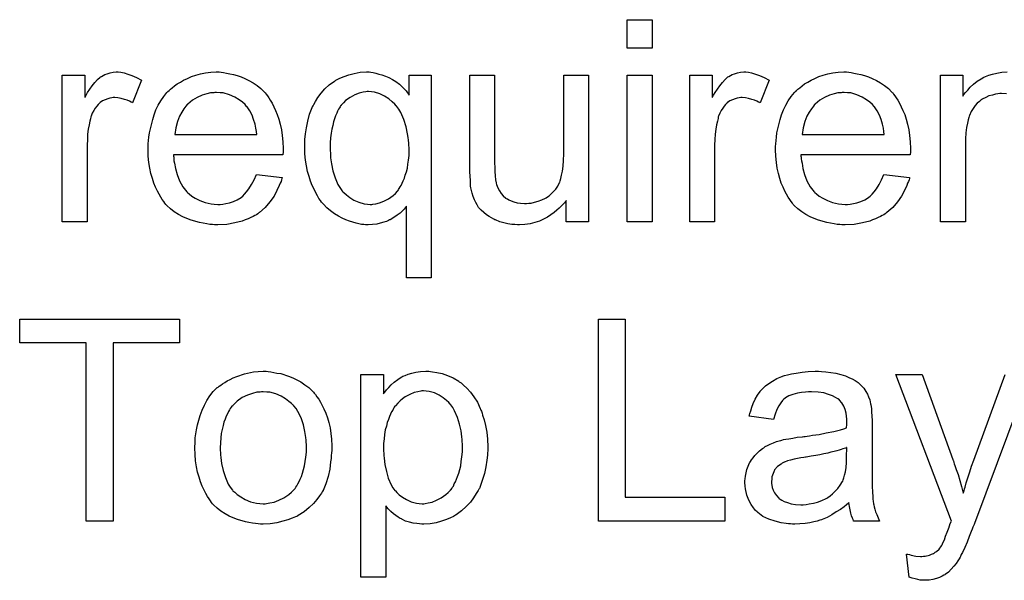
# Model space of a CAD drawing. Extents: x -1.6 to 9, y -2.8 to 5.2.
# Tile 166 of 197: x 5.21 to 5.601, y 3.947 to 4.17. Entities that reach past the tile are written whole.
import ezdxf

# ---------------------------------------------------------------- set-up
doc = ezdxf.new("R2010")
doc.units = 0
doc.layers.add('dfn6-15-57-c_document', color=1, linetype='CONTINUOUS')

msp = doc.modelspace()

# ---------------------------------------------------------------- linework, layer by layer
at = {"layer": 'dfn6-15-57-c_document', "color": 1}
for points in [[(5.460858, 4.158312), (5.451023, 4.158312), (5.451023, 4.169535), (5.460858, 4.169535), (5.460858, 4.158312)], [(5.250168, 4.148709), (5.251441, 4.148477), (5.252945, 4.148015), (5.254565, 4.147436), (5.256416, 4.146626), (5.258383, 4.145585), (5.254796, 4.13656), (5.25468, 4.136676), (5.254218, 4.136907), (5.253523, 4.137255), (5.252598, 4.137602), (5.251556, 4.137949), (5.250284, 4.138296), (5.249011, 4.138527), (5.247738, 4.138643), (5.24716, 4.138643), (5.246581, 4.138527), (5.245771, 4.138412), (5.244962, 4.13818), (5.24392, 4.137833), (5.242879, 4.13737), (5.241953, 4.136676), (5.241838, 4.13656), (5.241491, 4.136329), (5.241144, 4.135866), (5.240565, 4.135288), (5.239986, 4.134478), (5.239408, 4.133552), (5.238829, 4.132511), (5.238367, 4.131238), (5.238251, 4.131007), (5.238135, 4.130312), (5.237904, 4.129271), (5.237557, 4.127883), (5.23721, 4.126147), (5.236978, 4.12418), (5.236863, 4.122098), (5.236747, 4.119784), (5.236747, 4.08947), (5.226912, 4.08947), (5.226912, 4.147552), (5.235821, 4.147552), (5.235821, 4.138759), (5.235937, 4.138874), (5.2364, 4.139684), (5.236978, 4.140725), (5.237904, 4.141998), (5.238829, 4.143271), (5.239871, 4.144659), (5.240912, 4.145816), (5.241953, 4.146742), (5.242069, 4.146858), (5.242416, 4.147089), (5.24311, 4.147436), (5.243805, 4.147783), (5.24473, 4.14813), (5.245887, 4.148477), (5.247044, 4.148709), (5.248317, 4.148824), (5.249127, 4.148824), (5.250168, 4.148709)], [(5.289969, 4.148709), (5.290895, 4.148593), (5.292051, 4.148362), (5.293324, 4.14813), (5.294828, 4.147783), (5.296217, 4.147436), (5.297837, 4.146858), (5.299341, 4.146279), (5.30096, 4.145469), (5.30258, 4.144544), (5.3042, 4.143502), (5.305704, 4.14223), (5.307092, 4.140841), (5.307208, 4.140725), (5.30744, 4.140494), (5.307787, 4.140031), (5.308249, 4.139337), (5.308828, 4.138527), (5.309407, 4.137602), (5.310101, 4.136445), (5.310795, 4.135056), (5.311489, 4.133552), (5.312183, 4.131932), (5.312762, 4.130081), (5.31334, 4.128114), (5.313803, 4.125916), (5.31415, 4.123602), (5.314382, 4.121172), (5.314497, 4.118511), (5.314497, 4.118395), (5.314497, 4.117933), (5.314497, 4.117123), (5.314382, 4.115966), (5.270994, 4.115966), (5.270994, 4.11585), (5.270994, 4.115503), (5.27111, 4.11504), (5.27111, 4.114346), (5.271225, 4.113536), (5.271457, 4.11261), (5.271804, 4.110528), (5.272498, 4.108214), (5.273424, 4.105668), (5.274697, 4.103354), (5.276316, 4.101272), (5.276432, 4.101272), (5.276548, 4.10104), (5.277242, 4.100462), (5.278283, 4.099652), (5.279672, 4.098842), (5.281523, 4.097917), (5.283605, 4.097107), (5.285919, 4.096528), (5.287192, 4.096412), (5.288581, 4.096297), (5.289506, 4.096297), (5.290547, 4.096412), (5.29182, 4.096644), (5.293208, 4.096991), (5.294828, 4.097454), (5.296332, 4.098148), (5.297837, 4.099074), (5.297952, 4.099189), (5.298531, 4.099652), (5.299225, 4.100346), (5.300035, 4.101272), (5.30096, 4.102544), (5.302002, 4.104164), (5.303043, 4.106016), (5.303969, 4.108214), (5.31415, 4.106941), (5.31415, 4.106825), (5.314034, 4.106594), (5.313919, 4.106131), (5.313687, 4.105437), (5.31334, 4.104743), (5.312993, 4.103817), (5.312068, 4.10185), (5.310911, 4.099652), (5.309291, 4.097338), (5.30744, 4.09514), (5.305126, 4.093057), (5.30501, 4.093057), (5.304779, 4.092826), (5.304431, 4.092594), (5.303969, 4.092247), (5.303274, 4.0919), (5.30258, 4.091553), (5.301655, 4.09109), (5.300613, 4.090627), (5.299456, 4.090165), (5.298299, 4.089702), (5.295407, 4.089008), (5.292167, 4.088429), (5.288581, 4.088198), (5.287308, 4.088198), (5.286498, 4.088313), (5.285457, 4.088429), (5.284184, 4.08866), (5.282796, 4.088892), (5.281291, 4.089123), (5.278052, 4.090049), (5.276316, 4.090743), (5.274697, 4.091437), (5.272961, 4.092363), (5.271341, 4.093404), (5.269837, 4.094561), (5.268333, 4.09595), (5.268217, 4.096065), (5.267986, 4.096297), (5.267639, 4.09676), (5.267176, 4.097454), (5.266597, 4.098264), (5.266019, 4.099189), (5.265325, 4.100346), (5.264631, 4.101619), (5.263936, 4.103123), (5.263242, 4.104743), (5.262664, 4.106594), (5.262085, 4.108561), (5.261622, 4.110644), (5.261275, 4.112958), (5.261044, 4.115387), (5.260928, 4.117933), (5.260928, 4.118048), (5.260928, 4.118627), (5.260928, 4.119321), (5.261044, 4.120362), (5.26116, 4.121635), (5.261275, 4.123023), (5.261507, 4.124643), (5.261854, 4.126263), (5.262779, 4.129965), (5.263358, 4.131817), (5.264052, 4.133783), (5.264978, 4.135635), (5.266019, 4.13737), (5.267176, 4.139106), (5.268449, 4.140725), (5.268564, 4.140841), (5.268796, 4.141073), (5.269259, 4.14142), (5.269837, 4.141998), (5.270531, 4.142577), (5.271457, 4.143271), (5.272498, 4.144081), (5.273771, 4.144775), (5.275044, 4.145585), (5.276548, 4.146279), (5.278167, 4.146973), (5.279903, 4.147552), (5.281754, 4.14813), (5.283721, 4.148477), (5.285804, 4.148709), (5.288002, 4.148824), (5.289159, 4.148824), (5.289969, 4.148709)], [(5.349323, 4.148709), (5.350249, 4.148593), (5.35129, 4.148362), (5.352447, 4.148015), (5.35372, 4.147667), (5.355108, 4.147205), (5.356496, 4.146626), (5.357885, 4.145816), (5.359273, 4.145006), (5.360662, 4.143965), (5.36205, 4.142692), (5.363323, 4.141304), (5.36448, 4.139684), (5.36448, 4.147552), (5.373273, 4.147552), (5.373273, 4.067256), (5.363438, 4.067256), (5.363438, 4.095602), (5.363323, 4.095487), (5.362976, 4.095024), (5.362513, 4.094445), (5.361819, 4.093751), (5.360893, 4.092826), (5.359736, 4.092016), (5.358463, 4.09109), (5.356959, 4.09028), (5.356728, 4.090165), (5.356265, 4.089933), (5.355455, 4.089586), (5.354414, 4.089239), (5.353025, 4.088892), (5.351637, 4.088545), (5.350017, 4.088313), (5.348282, 4.088198), (5.34724, 4.088198), (5.346546, 4.088313), (5.345621, 4.088429), (5.344579, 4.08866), (5.343422, 4.088892), (5.34215, 4.089239), (5.340877, 4.089702), (5.339373, 4.090165), (5.337984, 4.090859), (5.33648, 4.091669), (5.33486, 4.092594), (5.333356, 4.093751), (5.331852, 4.095024), (5.330464, 4.096412), (5.330348, 4.096528), (5.330117, 4.09676), (5.32977, 4.097222), (5.329307, 4.097917), (5.328728, 4.098726), (5.32815, 4.099768), (5.327456, 4.100925), (5.326761, 4.102313), (5.326067, 4.103817), (5.325373, 4.105553), (5.324795, 4.107404), (5.324216, 4.109371), (5.323753, 4.111569), (5.323406, 4.113883), (5.323175, 4.116313), (5.323059, 4.118974), (5.323059, 4.11909), (5.323059, 4.119321), (5.323059, 4.119784), (5.323059, 4.120478), (5.323175, 4.121172), (5.323175, 4.122098), (5.323406, 4.124296), (5.323753, 4.126726), (5.324332, 4.129271), (5.325026, 4.132048), (5.326067, 4.134709), (5.326067, 4.134825), (5.326183, 4.135056), (5.326414, 4.135403), (5.326646, 4.135866), (5.32734, 4.137139), (5.328266, 4.138643), (5.329538, 4.140378), (5.331042, 4.142114), (5.332778, 4.143734), (5.33486, 4.145238), (5.334976, 4.145238), (5.335092, 4.145354), (5.335439, 4.145585), (5.335902, 4.145816), (5.337059, 4.146395), (5.338679, 4.147089), (5.34053, 4.147667), (5.342728, 4.148246), (5.345042, 4.148709), (5.347587, 4.148824), (5.348629, 4.148824), (5.349323, 4.148709)], [(5.499039, 4.148709), (5.500311, 4.148477), (5.501816, 4.148015), (5.503435, 4.147436), (5.505287, 4.146626), (5.507253, 4.145585), (5.503667, 4.13656), (5.503551, 4.136676), (5.503088, 4.136908), (5.502394, 4.137255), (5.501468, 4.137602), (5.500427, 4.137949), (5.499154, 4.138296), (5.497882, 4.138527), (5.496609, 4.138643), (5.496031, 4.138643), (5.495452, 4.138527), (5.494642, 4.138412), (5.493832, 4.13818), (5.492791, 4.137833), (5.49175, 4.13737), (5.490824, 4.136676), (5.490708, 4.13656), (5.490361, 4.136329), (5.490014, 4.135866), (5.489436, 4.135288), (5.488857, 4.134478), (5.488279, 4.133552), (5.4877, 4.132511), (5.487237, 4.131238), (5.487122, 4.131007), (5.487006, 4.130313), (5.486775, 4.129271), (5.486427, 4.127883), (5.48608, 4.126147), (5.485849, 4.124181), (5.485733, 4.122098), (5.485618, 4.119784), (5.485618, 4.08947), (5.475783, 4.08947), (5.475783, 4.147552), (5.484692, 4.147552), (5.484692, 4.138759), (5.484808, 4.138874), (5.48527, 4.139684), (5.485849, 4.140726), (5.486775, 4.141998), (5.4877, 4.143271), (5.488742, 4.144659), (5.489783, 4.145816), (5.490824, 4.146742), (5.49094, 4.146858), (5.491287, 4.147089), (5.491981, 4.147436), (5.492675, 4.147783), (5.493601, 4.14813), (5.494758, 4.148477), (5.495915, 4.148709), (5.497188, 4.148825), (5.497998, 4.148825), (5.499039, 4.148709)], [(5.53884, 4.148709), (5.539765, 4.148593), (5.540922, 4.148362), (5.542195, 4.14813), (5.543699, 4.147783), (5.545087, 4.147436), (5.546707, 4.146858), (5.548211, 4.146279), (5.549831, 4.145469), (5.551451, 4.144544), (5.553071, 4.143502), (5.554575, 4.14223), (5.555963, 4.140841), (5.556079, 4.140726), (5.55631, 4.140494), (5.556657, 4.140031), (5.55712, 4.139337), (5.557699, 4.138527), (5.558277, 4.137602), (5.558971, 4.136445), (5.559666, 4.135056), (5.56036, 4.133552), (5.561054, 4.131932), (5.561632, 4.130081), (5.562211, 4.128114), (5.562674, 4.125916), (5.563021, 4.123602), (5.563252, 4.121172), (5.563368, 4.118511), (5.563368, 4.118395), (5.563368, 4.117933), (5.563368, 4.117123), (5.563252, 4.115966), (5.519865, 4.115966), (5.519865, 4.11585), (5.519865, 4.115503), (5.51998, 4.11504), (5.51998, 4.114346), (5.520096, 4.113536), (5.520328, 4.11261), (5.520675, 4.110528), (5.521369, 4.108214), (5.522294, 4.105668), (5.523567, 4.103355), (5.525187, 4.101272), (5.525303, 4.101272), (5.525418, 4.101041), (5.526113, 4.100462), (5.527154, 4.099652), (5.528542, 4.098842), (5.530394, 4.097917), (5.532476, 4.097107), (5.53479, 4.096528), (5.536063, 4.096413), (5.537451, 4.096297), (5.538377, 4.096297), (5.539418, 4.096413), (5.540691, 4.096644), (5.542079, 4.096991), (5.543699, 4.097454), (5.545203, 4.098148), (5.546707, 4.099074), (5.546823, 4.099189), (5.547401, 4.099652), (5.548096, 4.100346), (5.548905, 4.101272), (5.549831, 4.102545), (5.550872, 4.104164), (5.551914, 4.106016), (5.552839, 4.108214), (5.563021, 4.106941), (5.563021, 4.106825), (5.562905, 4.106594), (5.562789, 4.106131), (5.562558, 4.105437), (5.562211, 4.104743), (5.561864, 4.103817), (5.560938, 4.10185), (5.559781, 4.099652), (5.558162, 4.097338), (5.55631, 4.09514), (5.553996, 4.093057), (5.553881, 4.093057), (5.553649, 4.092826), (5.553302, 4.092594), (5.552839, 4.092247), (5.552145, 4.0919), (5.551451, 4.091553), (5.550525, 4.09109), (5.549484, 4.090628), (5.548327, 4.090165), (5.54717, 4.089702), (5.544278, 4.089008), (5.541038, 4.088429), (5.537451, 4.088198), (5.536178, 4.088198), (5.535369, 4.088314), (5.534327, 4.088429), (5.533055, 4.088661), (5.531666, 4.088892), (5.530162, 4.089123), (5.526922, 4.090049), (5.525187, 4.090743), (5.523567, 4.091437), (5.521832, 4.092363), (5.520212, 4.093404), (5.518708, 4.094561), (5.517204, 4.09595), (5.517088, 4.096065), (5.516857, 4.096297), (5.51651, 4.09676), (5.516047, 4.097454), (5.515468, 4.098264), (5.51489, 4.099189), (5.514195, 4.100346), (5.513501, 4.101619), (5.512807, 4.103123), (5.512113, 4.104743), (5.511534, 4.106594), (5.510956, 4.108561), (5.510493, 4.110644), (5.510146, 4.112958), (5.509915, 4.115387), (5.509799, 4.117933), (5.509799, 4.118048), (5.509799, 4.118627), (5.509799, 4.119321), (5.509915, 4.120362), (5.51003, 4.121635), (5.510146, 4.123024), (5.510377, 4.124643), (5.510725, 4.126263), (5.51165, 4.129966), (5.512229, 4.131817), (5.512923, 4.133784), (5.513848, 4.135635), (5.51489, 4.13737), (5.516047, 4.139106), (5.517319, 4.140726), (5.517435, 4.140841), (5.517667, 4.141073), (5.518129, 4.14142), (5.518708, 4.141998), (5.519402, 4.142577), (5.520328, 4.143271), (5.521369, 4.144081), (5.522642, 4.144775), (5.523914, 4.145585), (5.525418, 4.146279), (5.527038, 4.146973), (5.528774, 4.147552), (5.530625, 4.14813), (5.532592, 4.148477), (5.534674, 4.148709), (5.536873, 4.148825), (5.53803, 4.148825), (5.53884, 4.148709)], [(5.601433, 4.140147), (5.599466, 4.140263), (5.598772, 4.140263), (5.597962, 4.140147), (5.597037, 4.140031), (5.59588, 4.139684), (5.594491, 4.139337), (5.593219, 4.138759), (5.59183, 4.138065), (5.591715, 4.137949), (5.591252, 4.137602), (5.590673, 4.137139), (5.589863, 4.136445), (5.589053, 4.135519), (5.588243, 4.134362), (5.587434, 4.133089), (5.586739, 4.131585), (5.586624, 4.131354), (5.586508, 4.130775), (5.586277, 4.12985), (5.58593, 4.128577), (5.585582, 4.126842), (5.585351, 4.124759), (5.585235, 4.122329), (5.58512, 4.119552), (5.58512, 4.08947), (5.575285, 4.08947), (5.575285, 4.147552), (5.584078, 4.147552), (5.584078, 4.139221), (5.584194, 4.139453), (5.584541, 4.139916), (5.585235, 4.140726), (5.586045, 4.141651), (5.587087, 4.142808), (5.588359, 4.143965), (5.589748, 4.145122), (5.591367, 4.146163), (5.591599, 4.146279), (5.592177, 4.146626), (5.593103, 4.146973), (5.594376, 4.147552), (5.59588, 4.148015), (5.597615, 4.148362), (5.599582, 4.148709), (5.601665, 4.148825)], [(5.435635, 4.08947), (5.426842, 4.08947), (5.426842, 4.097917), (5.426726, 4.097801), (5.426495, 4.097454), (5.426148, 4.096991), (5.425569, 4.096412), (5.424875, 4.095718), (5.424065, 4.094793), (5.42314, 4.093983), (5.421983, 4.093057), (5.42071, 4.092131), (5.419322, 4.091322), (5.417817, 4.090512), (5.416198, 4.089702), (5.414346, 4.089123), (5.412495, 4.08866), (5.410413, 4.088313), (5.40833, 4.088198), (5.40752, 4.088198), (5.406479, 4.088313), (5.405206, 4.088429), (5.403702, 4.08866), (5.402082, 4.089008), (5.400462, 4.08947), (5.398727, 4.090165), (5.398495, 4.09028), (5.398033, 4.090512), (5.397223, 4.090974), (5.396297, 4.091553), (5.39514, 4.092247), (5.394099, 4.093057), (5.393058, 4.093983), (5.392132, 4.095024), (5.392016, 4.09514), (5.391785, 4.095602), (5.391438, 4.096181), (5.390975, 4.097107), (5.390396, 4.098148), (5.389934, 4.099421), (5.389471, 4.100809), (5.389124, 4.102313), (5.389124, 4.102429), (5.389008, 4.102892), (5.388892, 4.103586), (5.388892, 4.104511), (5.388777, 4.1059), (5.388661, 4.107404), (5.388545, 4.109371), (5.388545, 4.111569), (5.388545, 4.147552), (5.39838, 4.147552), (5.39838, 4.115271), (5.39838, 4.115156), (5.39838, 4.114924), (5.39838, 4.114577), (5.39838, 4.113999), (5.39838, 4.112726), (5.398495, 4.111106), (5.398495, 4.109371), (5.398611, 4.107635), (5.398727, 4.106131), (5.398958, 4.104859), (5.398958, 4.104743), (5.39919, 4.10428), (5.399421, 4.103586), (5.399768, 4.10266), (5.400347, 4.101735), (5.401041, 4.100693), (5.401851, 4.099768), (5.402892, 4.098842), (5.403008, 4.098726), (5.403471, 4.098495), (5.404049, 4.098148), (5.404975, 4.097801), (5.406016, 4.097338), (5.407289, 4.096991), (5.408677, 4.09676), (5.410297, 4.096644), (5.411107, 4.096644), (5.411917, 4.09676), (5.412958, 4.096875), (5.414231, 4.097222), (5.415619, 4.097569), (5.417123, 4.098148), (5.418627, 4.098842), (5.418859, 4.098958), (5.419322, 4.099305), (5.420016, 4.099768), (5.420826, 4.100462), (5.421751, 4.101387), (5.422677, 4.102429), (5.423487, 4.103586), (5.424181, 4.104974), (5.424297, 4.105206), (5.424412, 4.105668), (5.424644, 4.106594), (5.424991, 4.107867), (5.425338, 4.109486), (5.425569, 4.111453), (5.425685, 4.113767), (5.425801, 4.116428), (5.425801, 4.147552), (5.435635, 4.147552), (5.435635, 4.08947)], [(5.460858, 4.08947), (5.451023, 4.08947), (5.451023, 4.147552), (5.460858, 4.147552), (5.460858, 4.08947)], [(5.288118, 4.140725), (5.287423, 4.140725), (5.286961, 4.14061), (5.285688, 4.140494), (5.284184, 4.140147), (5.282333, 4.139569), (5.280366, 4.138759), (5.278515, 4.137602), (5.276663, 4.136097), (5.276432, 4.135866), (5.275969, 4.135288), (5.275159, 4.134246), (5.274349, 4.132858), (5.273424, 4.131238), (5.272614, 4.129155), (5.27192, 4.126726), (5.271573, 4.124065), (5.304084, 4.124065), (5.304084, 4.12418), (5.304084, 4.124412), (5.303969, 4.124759), (5.303969, 4.125222), (5.303737, 4.12661), (5.30339, 4.128114), (5.302812, 4.129965), (5.302233, 4.131701), (5.301307, 4.133436), (5.300266, 4.13494), (5.300266, 4.135056), (5.300035, 4.135172), (5.299456, 4.135866), (5.298415, 4.136792), (5.297027, 4.137833), (5.295291, 4.138874), (5.293208, 4.1398), (5.290779, 4.140494), (5.289506, 4.14061), (5.288118, 4.140725)], [(5.348397, 4.141073), (5.347819, 4.141073), (5.347356, 4.140957), (5.346199, 4.140841), (5.344695, 4.140378), (5.342959, 4.1398), (5.341108, 4.138759), (5.339257, 4.137486), (5.338447, 4.13656), (5.337522, 4.135635), (5.337522, 4.135519), (5.33729, 4.135403), (5.337175, 4.135056), (5.336827, 4.134593), (5.33648, 4.134015), (5.336133, 4.133321), (5.335786, 4.132511), (5.335323, 4.13147), (5.33486, 4.130312), (5.334513, 4.12904), (5.334166, 4.127651), (5.333819, 4.126147), (5.333588, 4.124528), (5.333356, 4.122676), (5.333125, 4.120709), (5.333125, 4.118627), (5.333125, 4.118511), (5.333125, 4.118164), (5.333125, 4.117586), (5.333241, 4.116776), (5.333241, 4.11585), (5.333356, 4.114809), (5.333703, 4.112379), (5.334282, 4.109602), (5.335092, 4.106825), (5.336249, 4.104164), (5.336943, 4.103007), (5.337753, 4.10185), (5.337869, 4.101735), (5.337984, 4.101619), (5.338563, 4.10104), (5.339604, 4.100115), (5.340993, 4.099074), (5.342612, 4.098032), (5.344579, 4.097222), (5.346662, 4.096528), (5.347935, 4.096412), (5.349092, 4.096297), (5.34967, 4.096297), (5.350133, 4.096412), (5.35129, 4.096528), (5.352794, 4.096991), (5.354414, 4.097569), (5.356265, 4.098495), (5.358116, 4.099883), (5.359042, 4.100693), (5.359852, 4.101619), (5.359852, 4.101735), (5.360083, 4.10185), (5.360315, 4.102197), (5.360546, 4.10266), (5.360893, 4.103239), (5.361356, 4.103817), (5.361703, 4.104743), (5.362166, 4.105668), (5.362628, 4.10671), (5.362976, 4.107867), (5.363438, 4.109255), (5.363785, 4.110644), (5.364017, 4.112263), (5.364248, 4.113883), (5.36448, 4.115734), (5.36448, 4.117701), (5.36448, 4.117817), (5.36448, 4.118164), (5.36448, 4.118858), (5.364364, 4.119668), (5.364364, 4.120594), (5.364248, 4.121751), (5.364133, 4.122908), (5.363901, 4.124296), (5.363323, 4.127073), (5.362397, 4.129965), (5.36124, 4.132742), (5.36043, 4.134015), (5.35962, 4.135172), (5.35962, 4.135288), (5.359389, 4.135403), (5.35881, 4.136097), (5.357769, 4.137023), (5.356496, 4.13818), (5.354761, 4.139221), (5.35291, 4.140147), (5.350711, 4.140841), (5.349554, 4.140957), (5.348397, 4.141073)], [(5.536988, 4.140726), (5.536294, 4.140726), (5.535831, 4.14061), (5.534559, 4.140494), (5.533055, 4.140147), (5.531203, 4.139569), (5.529236, 4.138759), (5.527385, 4.137602), (5.525534, 4.136098), (5.525303, 4.135866), (5.52484, 4.135288), (5.52403, 4.134246), (5.52322, 4.132858), (5.522294, 4.131238), (5.521485, 4.129156), (5.52079, 4.126726), (5.520443, 4.124065), (5.552955, 4.124065), (5.552955, 4.124181), (5.552955, 4.124412), (5.552839, 4.124759), (5.552839, 4.125222), (5.552608, 4.12661), (5.552261, 4.128114), (5.551682, 4.129966), (5.551104, 4.131701), (5.550178, 4.133436), (5.549137, 4.134941), (5.549137, 4.135056), (5.548905, 4.135172), (5.548327, 4.135866), (5.547286, 4.136792), (5.545897, 4.137833), (5.544162, 4.138874), (5.542079, 4.1398), (5.53965, 4.140494), (5.538377, 4.14061), (5.536988, 4.140726)], [(5.273424, 4.041409), (5.247044, 4.041409), (5.247044, 3.970832), (5.2364, 3.970832), (5.2364, 4.041409), (5.21002, 4.041409), (5.21002, 4.050896), (5.273424, 4.050896), (5.273424, 4.041409)], [(5.450213, 3.980319), (5.489667, 3.980319), (5.489667, 3.970832), (5.439569, 3.970832), (5.439569, 4.050896), (5.450213, 4.050896), (5.450213, 3.980319)], [(5.308597, 4.03007), (5.309638, 4.029954), (5.310795, 4.029723), (5.312068, 4.029492), (5.313572, 4.02926), (5.316696, 4.028219), (5.318315, 4.02764), (5.319935, 4.02683), (5.321555, 4.026021), (5.323175, 4.024863), (5.324679, 4.023706), (5.326183, 4.022318), (5.326299, 4.022202), (5.32653, 4.021971), (5.326877, 4.021508), (5.32734, 4.02093), (5.327918, 4.02012), (5.328613, 4.019079), (5.329307, 4.017921), (5.330001, 4.016649), (5.330695, 4.01526), (5.33139, 4.013525), (5.332084, 4.011789), (5.332662, 4.009823), (5.333125, 4.00774), (5.333472, 4.005542), (5.333703, 4.003228), (5.333819, 4.000682), (5.333819, 4.000566), (5.333819, 4.000219), (5.333819, 3.999641), (5.333819, 3.998831), (5.333703, 3.997905), (5.333588, 3.996748), (5.333588, 3.995591), (5.333356, 3.994319), (5.333009, 3.991426), (5.332315, 3.988534), (5.331505, 3.985641), (5.330348, 3.98298), (5.330348, 3.982864), (5.330233, 3.982749), (5.330001, 3.982402), (5.32977, 3.981939), (5.32896, 3.980782), (5.327918, 3.979393), (5.32653, 3.977774), (5.324795, 3.976154), (5.322828, 3.974534), (5.320514, 3.97303), (5.320398, 3.97303), (5.320282, 3.972914), (5.319935, 3.972683), (5.319357, 3.972451), (5.318778, 3.97222), (5.318084, 3.971989), (5.316349, 3.971294), (5.314382, 3.970716), (5.311952, 3.970137), (5.309407, 3.969675), (5.30663, 3.969559), (5.305473, 3.969559), (5.304547, 3.969675), (5.303506, 3.96979), (5.302349, 3.970022), (5.30096, 3.970253), (5.299572, 3.970485), (5.296448, 3.97141), (5.294713, 3.972104), (5.293093, 3.972798), (5.291473, 3.973724), (5.289853, 3.974765), (5.288349, 3.975922), (5.286845, 3.977311), (5.286729, 3.977427), (5.286498, 3.977658), (5.286151, 3.978121), (5.285688, 3.978815), (5.285109, 3.979625), (5.284531, 3.98055), (5.283837, 3.981707), (5.283143, 3.983096), (5.282448, 3.9846), (5.281754, 3.986335), (5.281176, 3.988187), (5.280597, 3.990153), (5.280134, 3.992352), (5.279787, 3.994666), (5.279556, 3.997211), (5.27944, 3.999872), (5.27944, 4.000104), (5.27944, 4.000566), (5.279556, 4.001376), (5.279556, 4.002533), (5.279672, 4.003806), (5.279903, 4.005426), (5.280134, 4.007046), (5.280597, 4.008897), (5.28106, 4.010748), (5.281639, 4.012715), (5.282333, 4.014798), (5.283258, 4.016765), (5.284184, 4.018616), (5.285457, 4.020467), (5.286729, 4.022202), (5.288349, 4.023706), (5.288465, 4.023822), (5.288696, 4.023938), (5.289159, 4.024285), (5.289738, 4.024748), (5.290432, 4.025211), (5.291357, 4.025789), (5.292283, 4.026368), (5.29344, 4.026946), (5.294713, 4.027525), (5.296101, 4.028103), (5.299225, 4.029144), (5.302812, 4.029954), (5.304663, 4.03007), (5.30663, 4.030186), (5.307787, 4.030186), (5.308597, 4.03007)], [(5.372926, 4.03007), (5.373736, 4.029954), (5.375471, 4.029723), (5.377554, 4.02926), (5.379752, 4.028566), (5.38195, 4.027525), (5.384149, 4.026252), (5.384264, 4.026252), (5.38438, 4.026021), (5.385074, 4.025558), (5.386116, 4.024632), (5.387388, 4.023475), (5.388777, 4.021971), (5.390165, 4.02012), (5.391553, 4.017921), (5.392711, 4.015492), (5.392711, 4.015376), (5.392826, 4.015145), (5.392942, 4.014798), (5.393173, 4.014335), (5.393405, 4.013641), (5.393636, 4.012831), (5.394215, 4.010979), (5.394793, 4.008666), (5.395256, 4.00612), (5.395603, 4.003228), (5.395719, 4.000219), (5.395719, 4.000104), (5.395719, 3.999872), (5.395719, 3.99941), (5.395719, 3.998715), (5.395603, 3.997905), (5.395603, 3.99698), (5.395372, 3.994897), (5.394909, 3.992352), (5.39433, 3.989691), (5.39352, 3.986914), (5.392479, 3.984137), (5.392479, 3.984021), (5.392363, 3.98379), (5.392132, 3.983443), (5.391901, 3.98298), (5.391091, 3.981707), (5.390049, 3.980088), (5.388777, 3.978352), (5.387157, 3.976617), (5.385306, 3.974881), (5.383107, 3.973261), (5.382992, 3.973261), (5.382876, 3.973146), (5.382529, 3.972914), (5.382066, 3.972683), (5.380909, 3.972104), (5.379289, 3.97141), (5.377322, 3.970716), (5.37524, 3.970137), (5.37281, 3.969675), (5.37038, 3.969559), (5.36957, 3.969559), (5.368645, 3.969675), (5.367488, 3.96979), (5.3661, 3.970022), (5.364595, 3.970369), (5.363091, 3.970832), (5.361587, 3.971526), (5.361471, 3.971642), (5.360893, 3.971873), (5.360199, 3.972336), (5.359273, 3.97303), (5.358348, 3.973724), (5.357191, 3.97465), (5.356149, 3.975691), (5.355224, 3.976848), (5.355224, 3.948617), (5.345389, 3.948617), (5.345389, 4.028913), (5.354298, 4.028913), (5.354298, 4.021277), (5.354414, 4.021508), (5.354877, 4.021971), (5.355455, 4.022781), (5.356381, 4.023706), (5.357422, 4.024863), (5.358579, 4.025905), (5.359967, 4.026946), (5.361356, 4.027872), (5.361587, 4.027987), (5.36205, 4.028219), (5.362976, 4.028566), (5.364133, 4.029029), (5.365521, 4.029492), (5.367141, 4.029839), (5.368992, 4.03007), (5.371075, 4.030186), (5.372347, 4.030186), (5.372926, 4.03007)], [(5.528079, 4.03007), (5.529815, 4.029954), (5.531782, 4.029723), (5.533749, 4.029376), (5.535716, 4.028913), (5.537567, 4.028335), (5.537798, 4.028219), (5.538377, 4.027988), (5.539187, 4.02764), (5.540228, 4.027178), (5.541385, 4.026483), (5.542542, 4.025789), (5.543583, 4.024864), (5.544509, 4.023938), (5.544625, 4.023822), (5.544856, 4.023475), (5.545203, 4.022897), (5.545666, 4.022202), (5.546244, 4.021161), (5.546707, 4.02012), (5.54717, 4.018847), (5.547517, 4.017343), (5.547517, 4.017227), (5.547633, 4.01688), (5.547748, 4.016186), (5.547864, 4.01526), (5.547864, 4.013988), (5.54798, 4.012484), (5.548096, 4.010517), (5.548096, 4.008318), (5.548096, 3.995129), (5.548096, 3.995013), (5.548096, 3.99455), (5.548096, 3.993856), (5.548096, 3.99293), (5.548096, 3.991889), (5.548096, 3.990616), (5.548211, 3.98784), (5.548211, 3.984947), (5.548327, 3.982055), (5.548443, 3.980782), (5.548443, 3.979625), (5.548558, 3.978584), (5.548674, 3.977774), (5.548674, 3.977658), (5.54879, 3.977195), (5.548905, 3.976501), (5.549253, 3.975575), (5.549484, 3.974534), (5.549947, 3.973377), (5.550525, 3.972104), (5.551104, 3.970832), (5.540806, 3.970832), (5.540691, 3.970947), (5.540575, 3.97141), (5.540344, 3.971989), (5.539997, 3.972914), (5.53965, 3.973956), (5.539418, 3.975228), (5.539187, 3.976617), (5.538955, 3.978121), (5.53884, 3.978121), (5.538724, 3.977889), (5.53803, 3.977311), (5.536988, 3.976501), (5.5356, 3.97546), (5.533864, 3.974418), (5.532129, 3.973261), (5.530278, 3.97222), (5.528311, 3.97141), (5.528079, 3.971294), (5.527385, 3.971179), (5.526344, 3.970832), (5.525071, 3.970485), (5.523452, 3.970137), (5.5216, 3.969906), (5.519518, 3.969675), (5.517435, 3.969559), (5.51651, 3.969559), (5.515815, 3.969675), (5.515005, 3.969675), (5.51408, 3.96979), (5.511997, 3.970137), (5.509683, 3.970716), (5.507138, 3.971526), (5.504824, 3.972683), (5.502741, 3.974187), (5.50251, 3.974418), (5.501931, 3.974997), (5.501121, 3.976038), (5.500196, 3.977427), (5.49927, 3.979162), (5.49846, 3.981129), (5.497882, 3.983559), (5.497766, 3.984716), (5.49765, 3.986104), (5.49765, 3.986336), (5.49765, 3.986798), (5.497766, 3.987608), (5.497882, 3.988649), (5.498113, 3.989922), (5.49846, 3.991195), (5.498923, 3.992583), (5.499502, 3.993856), (5.499617, 3.993972), (5.499849, 3.994434), (5.500311, 3.995129), (5.50089, 3.995939), (5.501584, 3.996864), (5.50251, 3.99779), (5.503435, 3.998715), (5.504592, 3.999525), (5.504708, 3.999641), (5.505171, 3.999872), (5.505749, 4.000335), (5.506675, 4.000798), (5.507716, 4.001261), (5.508989, 4.001839), (5.510262, 4.002302), (5.511766, 4.002765), (5.511882, 4.002765), (5.512344, 4.002881), (5.513038, 4.003112), (5.513964, 4.003228), (5.515121, 4.003459), (5.516625, 4.003691), (5.518361, 4.004038), (5.520443, 4.004269), (5.520559, 4.004269), (5.521022, 4.004385), (5.5216, 4.004385), (5.52241, 4.0045), (5.523336, 4.004616), (5.524493, 4.004847), (5.525766, 4.004963), (5.527154, 4.005195), (5.529931, 4.005773), (5.532939, 4.006352), (5.5356, 4.007046), (5.536873, 4.007393), (5.53803, 4.00774), (5.53803, 4.007856), (5.53803, 4.008087), (5.538145, 4.008781), (5.538145, 4.009591), (5.538145, 4.010054), (5.538145, 4.010285), (5.538145, 4.010401), (5.538145, 4.010517), (5.538145, 4.011211), (5.53803, 4.012368), (5.537798, 4.013641), (5.537451, 4.015029), (5.536873, 4.016418), (5.536178, 4.01769), (5.535253, 4.018731), (5.535137, 4.018847), (5.534559, 4.01931), (5.533633, 4.019773), (5.532476, 4.020467), (5.530856, 4.021046), (5.529005, 4.021624), (5.526691, 4.021971), (5.52403, 4.022087), (5.522873, 4.022087), (5.521716, 4.021971), (5.520096, 4.02174), (5.518476, 4.021508), (5.516741, 4.021046), (5.515121, 4.020467), (5.513733, 4.019657), (5.513617, 4.019541), (5.513154, 4.019194), (5.512576, 4.018616), (5.511882, 4.01769), (5.511187, 4.016533), (5.510377, 4.015029), (5.509683, 4.013178), (5.508989, 4.011095), (5.499386, 4.012368), (5.499386, 4.012484), (5.499502, 4.012599), (5.499502, 4.012947), (5.499617, 4.013409), (5.499964, 4.014451), (5.500427, 4.015955), (5.501006, 4.017459), (5.5017, 4.019079), (5.502626, 4.020698), (5.503667, 4.022202), (5.503783, 4.022318), (5.504245, 4.022781), (5.50494, 4.023475), (5.505865, 4.024401), (5.507138, 4.025326), (5.508642, 4.026252), (5.510377, 4.027293), (5.512344, 4.028103), (5.51246, 4.028103), (5.512576, 4.028219), (5.512923, 4.028335), (5.513386, 4.02845), (5.514543, 4.028797), (5.516162, 4.029144), (5.518014, 4.029492), (5.520328, 4.029839), (5.522757, 4.03007), (5.525534, 4.030186), (5.526807, 4.030186), (5.528079, 4.03007)], [(5.588706, 3.969906), (5.588706, 3.96979), (5.588591, 3.969443), (5.588359, 3.968981), (5.588128, 3.968402), (5.587781, 3.967592), (5.587434, 3.966666), (5.586624, 3.9647), (5.585814, 3.962501), (5.584888, 3.960303), (5.583963, 3.958336), (5.5835, 3.957526), (5.583153, 3.956716), (5.583037, 3.956485), (5.58269, 3.955906), (5.582111, 3.955097), (5.581417, 3.954055), (5.580492, 3.952898), (5.57945, 3.951741), (5.578409, 3.950584), (5.577136, 3.949659), (5.577021, 3.949543), (5.576558, 3.949311), (5.575864, 3.948964), (5.574822, 3.948502), (5.573665, 3.948039), (5.572277, 3.947692), (5.570773, 3.94746), (5.569037, 3.947345), (5.568574, 3.947345), (5.567996, 3.94746), (5.567186, 3.94746), (5.566261, 3.947692), (5.565219, 3.947923), (5.564062, 3.948155), (5.562789, 3.948617), (5.561748, 3.957758), (5.561864, 3.957758), (5.562327, 3.957642), (5.562905, 3.957526), (5.563599, 3.957295), (5.565451, 3.956948), (5.567302, 3.956832), (5.56788, 3.956832), (5.568459, 3.956948), (5.569153, 3.956948), (5.570889, 3.957295), (5.571698, 3.957642), (5.572508, 3.957989), (5.572624, 3.957989), (5.572855, 3.95822), (5.573203, 3.958452), (5.573665, 3.958799), (5.574707, 3.959724), (5.575632, 3.960997), (5.575632, 3.961113), (5.575864, 3.961344), (5.576095, 3.961807), (5.576326, 3.962501), (5.576789, 3.963427), (5.577252, 3.964815), (5.577946, 3.966435), (5.57864, 3.968402), (5.57864, 3.968518), (5.578872, 3.968981), (5.579103, 3.96979), (5.579566, 3.970832), (5.557583, 4.028913), (5.567996, 4.028913), (5.580145, 3.995244), (5.580145, 3.995129), (5.58026, 3.995013), (5.580376, 3.994666), (5.580492, 3.994087), (5.580723, 3.993509), (5.580954, 3.992815), (5.581533, 3.991195), (5.582227, 3.989228), (5.582921, 3.986914), (5.583615, 3.984484), (5.58431, 3.981823), (5.58431, 3.981939), (5.584425, 3.98217), (5.584541, 3.982517), (5.584657, 3.98298), (5.584773, 3.983559), (5.585004, 3.984253), (5.585467, 3.985988), (5.586045, 3.987955), (5.586855, 3.990269), (5.587549, 3.992583), (5.588475, 3.995013), (5.600971, 4.028913)], [(5.610805, 4.028913), (5.588706, 3.969906)], [(5.30663, 4.022087), (5.305935, 4.022087), (5.305357, 4.021971), (5.304084, 4.021855), (5.302349, 4.021392), (5.300382, 4.020698), (5.298299, 4.019773), (5.296332, 4.018384), (5.295291, 4.017459), (5.294365, 4.016533), (5.294365, 4.016417), (5.294134, 4.016302), (5.293903, 4.015955), (5.293556, 4.015492), (5.293208, 4.014913), (5.292861, 4.014219), (5.292399, 4.013294), (5.291936, 4.012368), (5.291473, 4.011211), (5.29101, 4.010054), (5.290663, 4.008666), (5.290316, 4.007161), (5.289969, 4.005542), (5.289738, 4.003806), (5.289622, 4.001839), (5.289506, 3.999872), (5.289506, 3.999757), (5.289506, 3.99941), (5.289506, 3.998831), (5.289622, 3.998021), (5.289622, 3.997095), (5.289738, 3.996054), (5.290085, 3.993624), (5.290663, 3.990848), (5.291589, 3.988071), (5.292746, 3.98541), (5.293556, 3.984253), (5.294365, 3.983096), (5.294481, 3.983096), (5.294597, 3.982864), (5.295291, 3.982286), (5.296332, 3.98136), (5.297721, 3.980435), (5.299456, 3.979393), (5.301539, 3.978468), (5.303969, 3.977889), (5.305241, 3.977774), (5.30663, 3.977658), (5.307324, 3.977658), (5.307902, 3.977774), (5.309175, 3.978005), (5.310911, 3.978352), (5.312762, 3.979046), (5.314844, 3.979972), (5.316811, 3.98136), (5.317853, 3.982286), (5.318778, 3.983211), (5.318894, 3.983327), (5.31901, 3.983443), (5.319241, 3.98379), (5.319588, 3.984253), (5.319935, 3.984831), (5.320398, 3.985526), (5.320861, 3.986451), (5.321324, 3.987377), (5.321786, 3.988534), (5.322133, 3.989806), (5.322596, 3.991195), (5.322943, 3.992699), (5.323291, 3.994434), (5.323522, 3.99617), (5.323753, 3.998137), (5.323753, 4.000219), (5.323753, 4.000335), (5.323753, 4.000682), (5.323753, 4.001261), (5.323638, 4.001955), (5.323638, 4.002881), (5.323522, 4.003922), (5.323175, 4.006352), (5.322596, 4.008897), (5.321671, 4.011674), (5.320398, 4.014219), (5.319704, 4.015492), (5.318778, 4.016533), (5.318778, 4.016649), (5.318547, 4.016765), (5.317853, 4.017459), (5.316811, 4.018269), (5.315423, 4.01931), (5.313687, 4.020351), (5.311605, 4.021277), (5.309291, 4.021855), (5.308018, 4.021971), (5.30663, 4.022087)], [(5.370149, 4.022434), (5.36957, 4.022434), (5.369108, 4.022318), (5.367951, 4.022087), (5.366447, 4.02174), (5.364711, 4.021045), (5.36286, 4.020004), (5.361819, 4.01931), (5.360893, 4.0185), (5.359967, 4.017574), (5.359042, 4.016533), (5.359042, 4.016417), (5.35881, 4.016302), (5.358579, 4.015955), (5.358348, 4.015492), (5.358001, 4.014798), (5.357538, 4.014103), (5.357075, 4.013178), (5.356728, 4.012252), (5.356265, 4.011095), (5.355802, 4.009823), (5.355455, 4.008434), (5.354992, 4.00693), (5.354761, 4.005195), (5.354529, 4.003459), (5.354298, 4.001608), (5.354298, 3.999525), (5.354298, 3.99941), (5.354298, 3.999062), (5.354298, 3.998484), (5.354414, 3.997674), (5.354414, 3.996748), (5.354529, 3.995707), (5.354877, 3.993277), (5.355455, 3.990501), (5.356149, 3.98784), (5.357306, 3.985178), (5.358001, 3.984021), (5.35881, 3.98298), (5.359042, 3.982749), (5.35962, 3.98217), (5.360546, 3.981245), (5.361819, 3.980319), (5.363438, 3.979393), (5.36529, 3.978468), (5.367372, 3.977889), (5.368529, 3.977774), (5.369686, 3.977658), (5.37038, 3.977658), (5.370843, 3.977774), (5.372, 3.978005), (5.37362, 3.978352), (5.375355, 3.979046), (5.377207, 3.979972), (5.379058, 3.98136), (5.379984, 3.98217), (5.380909, 3.983096), (5.380909, 3.983211), (5.381141, 3.983327), (5.381372, 3.983674), (5.381603, 3.984137), (5.382066, 3.984716), (5.382413, 3.985526), (5.382876, 3.986335), (5.383339, 3.987377), (5.383686, 3.988418), (5.384149, 3.989806), (5.384611, 3.991195), (5.384959, 3.992699), (5.38519, 3.994434), (5.385421, 3.996286), (5.385653, 3.998253), (5.385653, 4.000335), (5.385653, 4.000451), (5.385653, 4.000798), (5.385653, 4.001376), (5.385537, 4.002186), (5.385537, 4.003112), (5.385421, 4.004153), (5.385074, 4.006583), (5.384496, 4.009244), (5.383686, 4.011905), (5.382529, 4.014566), (5.381835, 4.015839), (5.381025, 4.01688), (5.381025, 4.016996), (5.380793, 4.017112), (5.380215, 4.017806), (5.379289, 4.018616), (5.378017, 4.019657), (5.376397, 4.020698), (5.374546, 4.021624), (5.372463, 4.022202), (5.371306, 4.022318), (5.370149, 4.022434)], [(5.538145, 3.999988), (5.53803, 3.999988), (5.537914, 3.999872), (5.537567, 3.999757), (5.537104, 3.999641), (5.536526, 3.99941), (5.535831, 3.999178), (5.535021, 3.998947), (5.534096, 3.998715), (5.533055, 3.998368), (5.531782, 3.998137), (5.530509, 3.99779), (5.529005, 3.997443), (5.527385, 3.997096), (5.525766, 3.996749), (5.523914, 3.996517), (5.521947, 3.99617), (5.521716, 3.99617), (5.521022, 3.996054), (5.519865, 3.995823), (5.518592, 3.995591), (5.517204, 3.99536), (5.515815, 3.995013), (5.514543, 3.994666), (5.513386, 3.994203), (5.51327, 3.994203), (5.512923, 3.993972), (5.51246, 3.99374), (5.511997, 3.993393), (5.510609, 3.992468), (5.509452, 3.991079), (5.509452, 3.990963), (5.50922, 3.990732), (5.509105, 3.990269), (5.508873, 3.989691), (5.508642, 3.988997), (5.50841, 3.988302), (5.508295, 3.987377), (5.508179, 3.986451), (5.508179, 3.986336), (5.508179, 3.985757), (5.508295, 3.985063), (5.508526, 3.984137), (5.508873, 3.983096), (5.509452, 3.982055), (5.510146, 3.980898), (5.511072, 3.979856), (5.511187, 3.979741), (5.51165, 3.979509), (5.512344, 3.979046), (5.51327, 3.978584), (5.514543, 3.978121), (5.516047, 3.977658), (5.517782, 3.977427), (5.519865, 3.977311), (5.52079, 3.977311), (5.521947, 3.977427), (5.52322, 3.977658), (5.52484, 3.977889), (5.52646, 3.978352), (5.528195, 3.978931), (5.529931, 3.979741), (5.530162, 3.979856), (5.530625, 3.980203), (5.531435, 3.980782), (5.53236, 3.981592), (5.533402, 3.982517), (5.534559, 3.983674), (5.535484, 3.985063), (5.53641, 3.986567), (5.536526, 3.986683), (5.536641, 3.987145), (5.536873, 3.987955), (5.53722, 3.988997), (5.537567, 3.990385), (5.537798, 3.992005), (5.537914, 3.993972), (5.53803, 3.996286), (5.538145, 3.999988)]]:
    msp.add_lwpolyline(points, dxfattribs=at)

doc.saveas('drawing.dxf')
